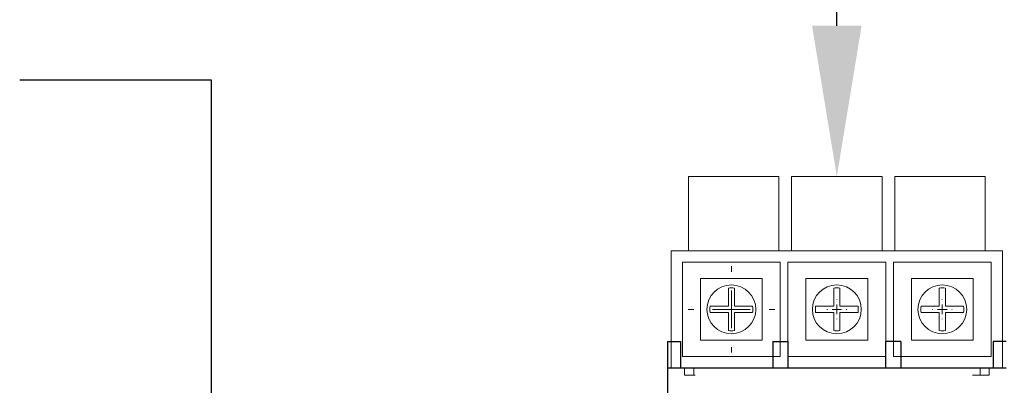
# Model space of a CAD drawing. Header units: inches. Extents: x 1390 to 5322, y 201 to 2979.
# Tile 37 of 85: x 1921 to 2052, y 2394 to 2443. Entities that reach past the tile are written whole.
import ezdxf
from ezdxf import colors
from ezdxf.entities.mleader import LeaderData, LeaderLine
from ezdxf.math import Vec2, Vec3

# ---------------------------------------------------------------- set-up
doc = ezdxf.new("R2010")
doc.units = ezdxf.units.IN
doc.header["$MEASUREMENT"] = 0
doc.layers.add('LV_PANEL MOUNT', color=7, linetype='Continuous')
doc.layers.add('OIL PUMP', color=7, linetype='Continuous')
doc.styles.get("Standard").update_dxf_attribs({"font": 'arial.ttf'})

# ---------------------------------------------------------------- blocks, each defined once
blk = doc.blocks.new('A$C2F1831AF')
for p, q in [((12602.23, 8703.76), (12602.23, 8595.45)), ((12602.23, 8703.76), (12602.23, 8595.45)), ((12602.23, 8703.76), (12603.93, 8703.76)), ((12603.93, 8703.76), (12603.93, 8700.27)), ((12616.21, 8703.76), (12616.21, 8700.27)), ((12616.21, 8703.76), (12618.2, 8703.76)), ((12618.2, 8703.76), (12618.2, 8700.27)), ((12633.18, 8703.76), (12631.18, 8703.76)), ((12631.18, 8703.76), (12631.18, 8700.27)), ((12633.18, 8703.76), (12633.18, 8700.27)), ((12647.15, 8703.76), (12645.45, 8703.76)), ((12645.45, 8703.76), (12645.45, 8700.27)), ((12602.23, 8700.27), (12647.15, 8700.27))]:
    blk.add_line(p, q)
blk = doc.blocks.new('SW_CENTERMARKSYMBOL_0')
at = {"color": 0, "linetype": 'Continuous', "lineweight": 0}
for p, q in [((0, 1.25), (0, 1.3125)), ((-1.25, 0), (-1.3125, 0)), ((0, 0), (-0.625, 0)), ((0, 0), (0, 0.625)), ((0, 0), (0, -0.625)), ((0, 0), (0.625, 0)), ((1.25, 0), (1.3125, 0)), ((0, -1.25), (0, -1.3125))]:
    blk.add_line(p, q, dxfattribs=at)
blk = doc.blocks.new('SW_CENTERMARKSYMBOL_1')
at = {"color": 0, "linetype": 'Continuous', "lineweight": 0}
for p, q in [((0, 1.25), (0, 1.3125)), ((-1.25, 0), (-1.3125, 0)), ((0, 0), (-0.625, 0)), ((0, 0), (0, 0.625)), ((0, 0), (0, -0.625)), ((0, 0), (0.625, 0)), ((1.25, 0), (1.3125, 0)), ((0, -1.25), (0, -1.3125))]:
    blk.add_line(p, q, dxfattribs=at)
blk = doc.blocks.new('SW_CENTERMARKSYMBOL_2')
at = {"color": 0, "linetype": 'Continuous', "lineweight": 0}
for p, q in [((0, 5), (0, 5.75)), ((0, 0), (0, 2.5)), ((-5, 0), (-5.75, 0)), ((0, 0), (-2.5, 0)), ((0, 0), (0, -2.5)), ((0, 0), (2.5, 0)), ((5, 0), (5.75, 0)), ((0, -5), (0, -5.75))]:
    blk.add_line(p, q, dxfattribs=at)

msp = doc.modelspace()

# ---------------------------------------------------------------- linework, layer by layer
at = {"layer": 'LV_PANEL MOUNT'}
for p, q in [((1920.89, 2434.7), (1946.29, 2434.7)), ((1946.29, 2434.7), (1946.29, 2079.12))]:
    msp.add_line(p, q, dxfattribs=at)
at = {"layer": 'OIL PUMP', "color": 7, "linetype": 'Continuous', "lineweight": 15}
for p, q in [((2009.64, 2421.89), (2021.64, 2421.89)), ((2009.64, 2421.89), (2009.64, 2411.99)), ((2021.64, 2421.89), (2021.64, 2411.99)), ((2023.34, 2421.89), (2023.34, 2411.99)), ((2023.34, 2421.89), (2035.34, 2421.89)), ((2035.34, 2421.89), (2035.34, 2411.99)), ((2037.04, 2421.89), (2037.04, 2411.99)), ((2037.04, 2421.89), (2049.04, 2421.89)), ((2049.04, 2421.89), (2049.04, 2411.99)), ((2007.34, 2411.99), (2007.34, 2396.49)), ((2051.34, 2411.99), (2007.34, 2411.99)), ((2051.34, 2396.49), (2051.34, 2411.99)), ((2008.84, 2410.49), (2008.84, 2397.99)), ((2021.84, 2410.49), (2008.84, 2410.49)), ((2021.84, 2397.99), (2021.84, 2410.49)), ((2022.84, 2410.49), (2022.84, 2397.99)), ((2035.84, 2410.49), (2022.84, 2410.49)), ((2035.84, 2397.99), (2035.84, 2410.49)), ((2036.84, 2410.49), (2036.84, 2397.99)), ((2049.84, 2410.49), (2036.84, 2410.49)), ((2049.84, 2397.99), (2049.84, 2410.49)), ((2011.24, 2408.34), (2019.44, 2408.34)), ((2011.24, 2400.14), (2011.24, 2408.34)), ((2019.44, 2408.34), (2019.44, 2400.14)), ((2025.24, 2408.34), (2033.44, 2408.34)), ((2025.24, 2400.14), (2025.24, 2408.34)), ((2033.44, 2408.34), (2033.44, 2400.14)), ((2039.24, 2408.34), (2047.44, 2408.34)), ((2039.24, 2400.14), (2039.24, 2408.34)), ((2047.44, 2408.34), (2047.44, 2400.14)), ((2014.94, 2407.06), (2014.94, 2404.64)), ((2015.74, 2404.64), (2015.74, 2407.06)), ((2028.94, 2407.06), (2028.94, 2404.64)), ((2029.74, 2404.64), (2029.74, 2407.06)), ((2042.94, 2407.06), (2042.94, 2404.64)), ((2043.74, 2404.64), (2043.74, 2407.06)), ((2014.94, 2404.64), (2012.51, 2404.64)), ((2018.16, 2404.64), (2015.74, 2404.64)), ((2028.94, 2404.64), (2026.51, 2404.64)), ((2032.16, 2404.64), (2029.74, 2404.64)), ((2042.94, 2404.64), (2040.51, 2404.64)), ((2046.16, 2404.64), (2043.74, 2404.64)), ((2012.51, 2403.84), (2014.94, 2403.84)), ((2014.94, 2403.84), (2014.94, 2401.42)), ((2015.74, 2401.42), (2015.74, 2403.84)), ((2015.74, 2403.84), (2018.16, 2403.84)), ((2026.51, 2403.84), (2028.94, 2403.84)), ((2028.94, 2403.84), (2028.94, 2401.42)), ((2029.74, 2401.42), (2029.74, 2403.84)), ((2029.74, 2403.84), (2032.16, 2403.84)), ((2040.51, 2403.84), (2042.94, 2403.84)), ((2042.94, 2403.84), (2042.94, 2401.42)), ((2043.74, 2401.42), (2043.74, 2403.84)), ((2043.74, 2403.84), (2046.16, 2403.84)), ((2019.44, 2400.14), (2011.24, 2400.14)), ((2033.44, 2400.14), (2025.24, 2400.14)), ((2047.44, 2400.14), (2039.24, 2400.14)), ((2008.84, 2397.99), (2021.84, 2397.99)), ((2022.84, 2397.99), (2035.84, 2397.99)), ((2036.84, 2397.99), (2049.84, 2397.99)), ((2007.34, 2396.49), (2051.34, 2396.49)), ((2009.14, 2395.49), (2009.14, 2396.49)), ((2009.14, 2395.49), (2010.34, 2395.49)), ((2010.34, 2395.49), (2010.34, 2396.49)), ((2010.52, 2395.49), (2010.34, 2395.49)), ((2048.34, 2395.49), (2047.34, 2395.49)), ((2048.34, 2395.49), (2048.34, 2396.49)), ((2048.34, 2395.49), (2049.54, 2395.49)), ((2049.54, 2395.49), (2049.54, 2396.49))]:
    msp.add_line(p, q, dxfattribs=at)
at = {"layer": 'OIL PUMP'}
for p, q in [((2006.88, 2399.98), (2008.57, 2399.98)), ((2008.57, 2399.98), (2008.57, 2396.49)), ((2020.85, 2399.98), (2020.85, 2396.49)), ((2020.85, 2399.98), (2022.85, 2399.98)), ((2022.85, 2399.98), (2022.85, 2396.49)), ((2037.82, 2399.98), (2035.82, 2399.98)), ((2035.82, 2399.98), (2035.82, 2396.49)), ((2037.82, 2399.98), (2037.82, 2396.49)), ((2051.8, 2399.98), (2050.1, 2399.98)), ((2050.1, 2399.98), (2050.1, 2396.49)), ((2006.88, 2396.49), (2051.8, 2396.49))]:
    msp.add_line(p, q, dxfattribs=at)
at = {"layer": 'OIL PUMP', "color": 7, "linetype": 'Continuous', "lineweight": 15}
for centre in [(2015.34, 2404.24), (2029.34, 2404.24), (2043.34, 2404.24)]:
    msp.add_circle(centre, 3.25, dxfattribs=at)
for centre, start, end in [((2015.34, 2404.24), 81.9318, 98.0682), ((2029.34, 2404.24), 81.9318, 98.0682), ((2043.34, 2404.24), 81.9318, 98.0682), ((2015.34, 2404.24), 171.9318, 188.0682), ((2015.34, 2404.24), 351.9318, 8.0682), ((2029.34, 2404.24), 171.9318, 188.0682), ((2029.34, 2404.24), 351.9318, 8.0682), ((2043.34, 2404.24), 171.9318, 188.0682), ((2043.34, 2404.24), 351.9318, 8.0682), ((2015.34, 2404.24), 261.9318, 278.0682), ((2029.34, 2404.24), 261.9318, 278.0682), ((2043.34, 2404.24), 261.9318, 278.0682)]:
    msp.add_arc(centre, 2.85, start, end, dxfattribs=at)

# ---------------------------------------------------------------- block references
at = {"layer": 'OIL PUMP', "color": 7, "linetype": 'Continuous', "lineweight": 0}
for name, p in [('SW_CENTERMARKSYMBOL_2', (2015.34, 2404.24)), ('SW_CENTERMARKSYMBOL_0', (2029.34, 2404.24)), ('SW_CENTERMARKSYMBOL_1', (2043.34, 2404.24))]:
    msp.add_blockref(name, p, dxfattribs=at)
at = {"layer": 'OIL PUMP'}
msp.add_blockref('A$C2F1831AF', (-10595.36, -6303.78), dxfattribs=at)

# ---------------------------------------------------------------- leaders
ml = msp.add_multileader_mtext('Standard', dxfattribs=at)
ml.set_content('MMP107 / C220', color=256)
ml.set_leader_properties()
ml.build(insert=Vec2(0, 0))
ml.multileader.update_dxf_attribs({"dogleg_length": 20.76, "arrow_head_size": 20})
ctx = ml.context
ctx.base_point, ctx.char_height, ctx.arrow_head_size, ctx.landing_gap_size, ctx.plane_origin = Vec3(1377.57, 2486.7), 16, 20, 12, Vec3(1791.31, 2483.37)
ctx.attachment_type = 2
notes = []
notes.append((ctx, [(0, (1, 1, 0), (2029.34, 2486.7), (-1, 0), 468.99, [(0, [(2029.34, 2421.89)], 0, [])])]))
ctx.mtext.insert, ctx.mtext.flow_direction = Vec3(1389.57, 2494.83), 5
for ctx, leaders in notes:
    for number, flags, end, landing, length, lines in leaders:
        leader = LeaderData()
        leader.index, (leader.has_last_leader_line, leader.has_dogleg_vector, leader.attachment_direction) = number, flags
        leader.last_leader_point, leader.dogleg_vector, leader.dogleg_length = Vec3(end), Vec3(landing), length
        for number, points, colour, breaks in lines:
            line = LeaderLine()
            line.index, line.vertices, line.color, line.breaks = number, Vec3.list(points), colors.encode_raw_color(colour), breaks
            leader.lines.append(line)
        ctx.leaders.append(leader)

doc.saveas('drawing.dxf')
